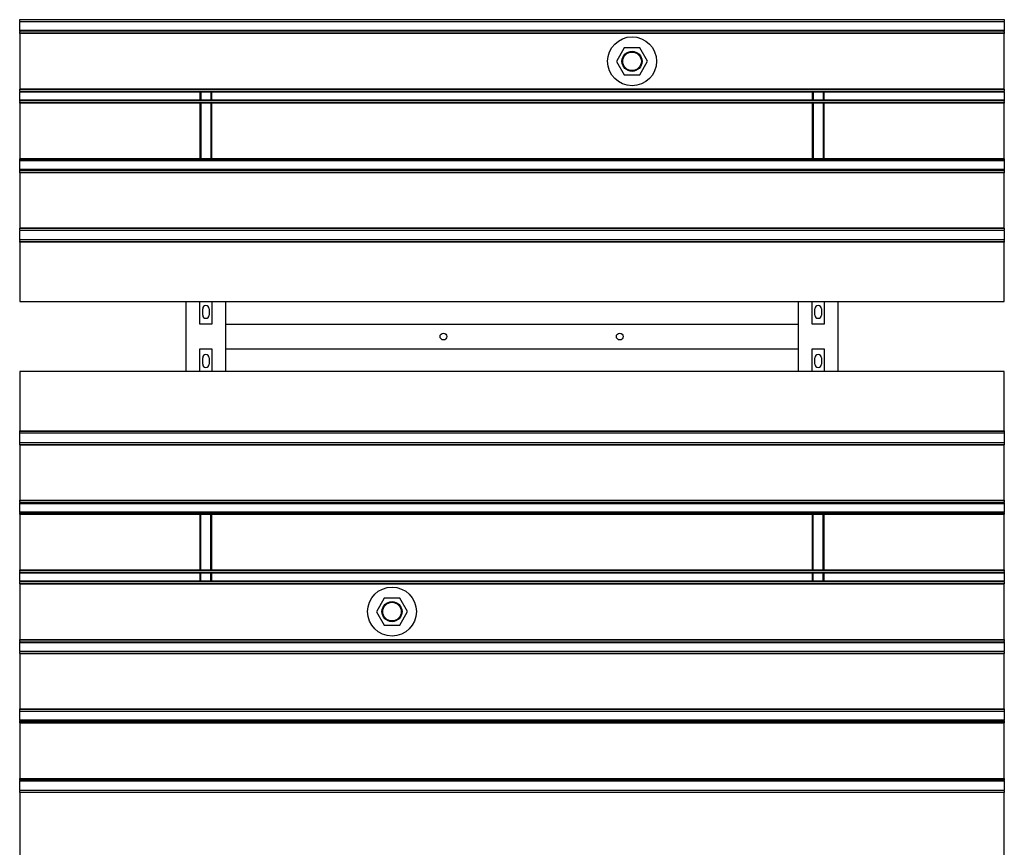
# Model space of a CAD drawing. Extents: x -89225 to 110569, y 13360 to 87647.
# Tile 256 of 256: x 38778 to 40788, y 64627 to 66316. Entities that reach past the tile are written whole.
import ezdxf

# ---------------------------------------------------------------- set-up
doc = ezdxf.new("R2010")
doc.units = 0
doc.layers.add('Iv-Lines 035', color=4, linetype='Continuous')

# ---------------------------------------------------------------- blocks, each defined once
blk = doc.blocks.new('Beluchtingselementen Bosman')
for p, q in [((1278289.4, -871746.5), (1278289.4, -871745.8)), ((1278289.4, -871749.3), (1278289.4, -871746.5)), ((1280299.4, -871746.5), (1278289.4, -871746.5)), ((1278289.4, -871749.3), (1278289.4, -871750.5)), ((1278289.4, -871752.1), (1278289.4, -871750.5)), ((1280299.4, -871750.5), (1278289.4, -871750.5)), ((1278289.4, -871768.1), (1278289.4, -871752.1)), ((1280299.4, -871745.8), (1280299.4, -871746.5)), ((1280299.4, -871746.5), (1280299.4, -871749.3)), ((1280299.4, -871750.5), (1280299.4, -871749.3)), ((1280299.4, -871750.5), (1280299.4, -871752.1)), ((1280299.4, -871752.1), (1280299.4, -871768.1)), ((1278289.4, -871769.6), (1278289.4, -871768.1)), ((1280299.4, -871768.1), (1278289.4, -871768.1)), ((1278289.4, -871769.6), (1278289.4, -871770.9)), ((1280299.4, -871769.6), (1278289.4, -871769.6)), ((1278289.4, -871773.7), (1278289.4, -871770.9)), ((1278289.4, -871774.4), (1278289.4, -871773.7)), ((1280299.4, -871773.7), (1278289.4, -871773.7)), ((1278289.4, -871774.4), (1278289.4, -871887.8)), ((1280299.4, -871774.4), (1278289.4, -871774.4)), ((1280299.4, -871768.1), (1280299.4, -871769.6)), ((1280299.4, -871770.9), (1280299.4, -871769.6)), ((1280299.4, -871770.9), (1280299.4, -871773.7)), ((1280299.4, -871773.7), (1280299.4, -871774.4)), ((1280299.4, -871887.8), (1280299.4, -871774.4)), ((1279523.4, -871803.6), (1279507.6, -871831.2)), ((1279555.2, -871803.5), (1279523.4, -871803.6)), ((1279571.2, -871831), (1279555.2, -871803.5)), ((1279507.6, -871831.2), (1279523.6, -871858.7)), ((1279555.4, -871858.6), (1279571.2, -871831)), ((1279523.6, -871858.7), (1279555.4, -871858.6)), ((1278289.4, -871888.5), (1278289.4, -871887.8)), ((1280299.4, -871887.8), (1278289.4, -871887.8)), ((1278289.4, -871891.3), (1278289.4, -871888.5)), ((1280299.4, -871888.5), (1278289.4, -871888.5)), ((1278289.4, -871891.3), (1278289.4, -871892.5)), ((1278289.4, -871894.1), (1278289.4, -871892.5)), ((1280299.4, -871892.5), (1278289.4, -871892.5)), ((1278289.4, -871910.1), (1278289.4, -871894.1)), ((1280299.4, -871894.1), (1278289.4, -871894.1)), ((1278656.9, -871894.1), (1278656.9, -871910.1)), ((1278658.9, -871894.1), (1278658.9, -871910.1)), ((1278679.9, -871894.1), (1278679.9, -871910.1)), ((1278681.9, -871910.1), (1278681.9, -871894.1)), ((1279906.9, -871894.1), (1279906.9, -871910.1)), ((1279908.9, -871894.1), (1279908.9, -871910.1)), ((1279929.9, -871894.1), (1279929.9, -871910.1)), ((1279931.9, -871910.1), (1279931.9, -871894.1)), ((1280299.4, -871887.8), (1280299.4, -871888.5)), ((1280299.4, -871888.5), (1280299.4, -871891.3)), ((1280299.4, -871892.5), (1280299.4, -871891.3)), ((1280299.4, -871892.5), (1280299.4, -871894.1)), ((1280299.4, -871894.1), (1280299.4, -871910.1)), ((1278289.4, -871911.6), (1278289.4, -871910.1)), ((1280299.4, -871910.1), (1278289.4, -871910.1)), ((1278289.4, -871911.6), (1278289.4, -871912.9)), ((1280299.4, -871911.6), (1278289.4, -871911.6)), ((1278289.4, -871915.7), (1278289.4, -871912.9)), ((1278289.4, -871916.4), (1278289.4, -871915.7)), ((1280299.4, -871915.7), (1278289.4, -871915.7)), ((1278289.4, -871916.4), (1278289.4, -872029.8)), ((1280299.4, -871916.4), (1278289.4, -871916.4)), ((1278656.9, -871916.4), (1278656.9, -872029.8)), ((1278658.9, -871916.4), (1278658.9, -872029.8)), ((1278679.9, -871916.4), (1278679.9, -872029.8)), ((1278681.9, -872029.8), (1278681.9, -871916.4)), ((1279906.9, -871916.4), (1279906.9, -872029.8)), ((1279908.9, -871916.4), (1279908.9, -872029.8)), ((1279929.9, -871916.4), (1279929.9, -872029.8)), ((1279931.9, -872029.8), (1279931.9, -871916.4)), ((1280299.4, -871910.1), (1280299.4, -871911.6)), ((1280299.4, -871912.9), (1280299.4, -871911.6)), ((1280299.4, -871912.9), (1280299.4, -871915.7)), ((1280299.4, -871915.7), (1280299.4, -871916.4)), ((1280299.4, -872029.8), (1280299.4, -871916.4)), ((1278289.4, -872030.5), (1278289.4, -872029.8)), ((1280299.4, -872029.8), (1278289.4, -872029.8)), ((1278289.4, -872033.3), (1278289.4, -872030.5)), ((1280299.4, -872030.5), (1278289.4, -872030.5)), ((1278289.4, -872033.3), (1278289.4, -872034.5)), ((1280299.4, -872033.3), (1278289.4, -872033.3)), ((1278289.4, -872036.1), (1278289.4, -872034.5)), ((1280299.4, -872034.5), (1278289.4, -872034.5)), ((1278289.4, -872052.1), (1278289.4, -872036.1)), ((1280299.4, -872029.8), (1280299.4, -872030.5)), ((1280299.4, -872030.5), (1280299.4, -872033.3)), ((1280299.4, -872034.5), (1280299.4, -872033.3)), ((1280299.4, -872034.5), (1280299.4, -872036.1)), ((1280299.4, -872036.1), (1280299.4, -872052.1)), ((1278289.4, -872053.6), (1278289.4, -872052.1)), ((1280299.4, -872052.1), (1278289.4, -872052.1)), ((1278289.4, -872053.6), (1278289.4, -872054.9)), ((1280299.4, -872053.6), (1278289.4, -872053.6)), ((1278289.4, -872057.7), (1278289.4, -872054.9)), ((1278289.4, -872058.4), (1278289.4, -872057.7)), ((1280299.4, -872057.7), (1278289.4, -872057.7)), ((1278289.4, -872058.4), (1278289.4, -872171.8)), ((1280299.4, -872058.4), (1278289.4, -872058.4)), ((1280299.4, -872052.1), (1280299.4, -872053.6)), ((1280299.4, -872054.9), (1280299.4, -872053.6)), ((1280299.4, -872054.9), (1280299.4, -872057.7)), ((1280299.4, -872057.7), (1280299.4, -872058.4)), ((1280299.4, -872171.8), (1280299.4, -872058.4)), ((1278289.4, -872172.5), (1278289.4, -872171.8)), ((1280299.4, -872171.8), (1278289.4, -872171.8)), ((1278289.4, -872175.3), (1278289.4, -872172.5)), ((1280299.4, -872172.5), (1278289.4, -872172.5)), ((1278289.4, -872175.3), (1278289.4, -872176.5)), ((1278289.4, -872178.1), (1278289.4, -872176.5)), ((1280299.4, -872176.5), (1278289.4, -872176.5)), ((1278289.4, -872194.1), (1278289.4, -872178.1)), ((1280299.4, -872171.8), (1280299.4, -872172.5)), ((1280299.4, -872172.5), (1280299.4, -872175.3)), ((1280299.4, -872176.5), (1280299.4, -872175.3)), ((1280299.4, -872176.5), (1280299.4, -872178.1)), ((1280299.4, -872178.1), (1280299.4, -872194.1)), ((1278289.4, -872195.6), (1278289.4, -872194.1)), ((1278289.4, -872195.6), (1278289.4, -872196.9)), ((1280299.4, -872195.6), (1278289.4, -872195.6)), ((1278289.4, -872199.7), (1278289.4, -872196.9)), ((1280299.4, -872194.1), (1280299.4, -872195.6)), ((1280299.4, -872196.9), (1280299.4, -872195.6)), ((1280299.4, -872196.9), (1280299.4, -872199.7)), ((1278289.4, -872200.4), (1278289.4, -872199.7)), ((1280299.4, -872199.7), (1278289.4, -872199.7)), ((1278289.4, -872200.4), (1278289.4, -872321.1)), ((1280299.4, -872200.4), (1278289.4, -872200.4)), ((1280299.4, -872199.7), (1280299.4, -872200.4)), ((1280299.4, -872321.1), (1280299.4, -872200.4)), ((1278289.4, -872321.1), (1280299.4, -872321.1)), ((1278629.4, -872464.3), (1278629.4, -872321.1)), ((1278656.9, -872367.7), (1278656.9, -872321.1)), ((1278662.9, -872349.1), (1278662.9, -872336.1)), ((1278675.9, -872336.1), (1278675.9, -872349.1)), ((1278681.9, -872321.1), (1278681.9, -872367.7)), ((1278709.4, -872321.1), (1278709.4, -872464.3)), ((1279879.4, -872464.3), (1279879.4, -872321.1)), ((1279906.9, -872367.7), (1279906.9, -872321.1)), ((1279912.9, -872349.1), (1279912.9, -872336.1)), ((1279925.9, -872336.1), (1279925.9, -872349.1)), ((1279931.9, -872321.1), (1279931.9, -872367.7)), ((1279959.4, -872321.1), (1279959.4, -872464.3)), ((1278681.9, -872367.7), (1278656.9, -872367.7)), ((1278709.4, -872367.8), (1279879.4, -872367.8)), ((1278709.4, -872373.8), (1278709.4, -872417.8)), ((1279879.4, -872417.8), (1279879.4, -872373.8)), ((1279931.9, -872367.7), (1279906.9, -872367.7)), ((1278656.9, -872464.3), (1278656.9, -872417.7)), ((1278656.9, -872417.7), (1278681.9, -872417.7)), ((1278681.9, -872417.7), (1278681.9, -872464.3)), ((1278709.4, -872417.8), (1279879.4, -872417.8)), ((1279906.9, -872464.3), (1279906.9, -872417.7)), ((1279906.9, -872417.7), (1279931.9, -872417.7)), ((1279931.9, -872417.7), (1279931.9, -872464.3)), ((1278662.9, -872449.3), (1278662.9, -872436.3)), ((1278675.9, -872436.3), (1278675.9, -872449.3)), ((1279912.9, -872449.3), (1279912.9, -872436.3)), ((1279925.9, -872436.3), (1279925.9, -872449.3)), ((1280299.4, -872464.3), (1278289.4, -872464.3)), ((1278289.4, -872464.3), (1278289.4, -872585)), ((1280299.4, -872585), (1280299.4, -872464.3)), ((1278289.4, -872585.7), (1278289.4, -872585)), ((1278289.4, -872585), (1280299.4, -872585)), ((1278289.4, -872588.5), (1278289.4, -872585.7)), ((1278289.4, -872585.7), (1280299.4, -872585.7)), ((1278289.4, -872588.5), (1278289.4, -872589.7)), ((1278289.4, -872591.3), (1278289.4, -872589.7)), ((1278289.4, -872589.7), (1280299.4, -872589.7)), ((1278289.4, -872607.3), (1278289.4, -872591.3)), ((1280299.4, -872585), (1280299.4, -872585.7)), ((1280299.4, -872585.7), (1280299.4, -872588.5)), ((1280299.4, -872589.7), (1280299.4, -872588.5)), ((1280299.4, -872589.7), (1280299.4, -872591.3)), ((1280299.4, -872591.3), (1280299.4, -872607.3)), ((1278289.4, -872608.8), (1278289.4, -872607.3)), ((1278289.4, -872608.8), (1278289.4, -872610.1)), ((1278289.4, -872608.8), (1280299.4, -872608.8)), ((1278289.4, -872612.9), (1278289.4, -872610.1)), ((1278289.4, -872613.6), (1278289.4, -872612.9)), ((1278289.4, -872612.9), (1280299.4, -872612.9)), ((1278289.4, -872613.6), (1278289.4, -872727)), ((1278289.4, -872613.6), (1280299.4, -872613.6)), ((1280299.4, -872607.3), (1280299.4, -872608.8)), ((1280299.4, -872610.1), (1280299.4, -872608.8)), ((1280299.4, -872610.1), (1280299.4, -872612.9)), ((1280299.4, -872612.9), (1280299.4, -872613.6)), ((1280299.4, -872727), (1280299.4, -872613.6)), ((1278289.4, -872727.7), (1278289.4, -872727)), ((1278289.4, -872727), (1280299.4, -872727)), ((1278289.4, -872730.5), (1278289.4, -872727.7)), ((1278289.4, -872727.7), (1280299.4, -872727.7)), ((1278289.4, -872730.5), (1278289.4, -872731.7)), ((1278289.4, -872733.3), (1278289.4, -872731.7)), ((1278289.4, -872731.7), (1280299.4, -872731.7)), ((1278289.4, -872749.3), (1278289.4, -872733.3)), ((1278289.4, -872733.3), (1280299.4, -872733.3)), ((1280299.4, -872727), (1280299.4, -872727.7)), ((1280299.4, -872727.7), (1280299.4, -872730.5)), ((1280299.4, -872731.7), (1280299.4, -872730.5)), ((1280299.4, -872731.7), (1280299.4, -872733.3)), ((1280299.4, -872733.3), (1280299.4, -872749.3)), ((1278289.4, -872750.8), (1278289.4, -872749.3)), ((1278289.4, -872750.8), (1278289.4, -872752.1)), ((1278289.4, -872750.8), (1280299.4, -872750.8)), ((1278289.4, -872754.9), (1278289.4, -872752.1)), ((1278289.4, -872752.1), (1280299.4, -872752.1)), ((1278289.4, -872755.6), (1278289.4, -872754.9)), ((1278289.4, -872754.9), (1280299.4, -872754.9)), ((1278289.4, -872755.6), (1278289.4, -872869)), ((1278289.4, -872755.6), (1280299.4, -872755.6)), ((1278656.9, -872755.6), (1278656.9, -872869)), ((1278658.9, -872869), (1278658.9, -872755.6)), ((1278679.9, -872869), (1278679.9, -872755.6)), ((1278681.9, -872869), (1278681.9, -872755.6)), ((1279906.9, -872755.6), (1279906.9, -872869)), ((1279908.9, -872869), (1279908.9, -872755.6)), ((1279929.9, -872869), (1279929.9, -872755.6)), ((1279931.9, -872869), (1279931.9, -872755.6)), ((1280299.4, -872749.3), (1280299.4, -872750.8)), ((1280299.4, -872752.1), (1280299.4, -872750.8)), ((1280299.4, -872752.1), (1280299.4, -872754.9)), ((1280299.4, -872754.9), (1280299.4, -872755.6)), ((1280299.4, -872869), (1280299.4, -872755.6)), ((1278289.4, -872869.7), (1278289.4, -872869)), ((1278289.4, -872869), (1280299.4, -872869)), ((1278289.4, -872872.5), (1278289.4, -872869.7)), ((1278289.4, -872869.7), (1280299.4, -872869.7)), ((1278289.4, -872872.5), (1278289.4, -872873.7)), ((1278289.4, -872875.3), (1278289.4, -872873.7)), ((1278289.4, -872873.7), (1280299.4, -872873.7)), ((1278289.4, -872891.3), (1278289.4, -872875.3)), ((1278289.4, -872875.3), (1280299.4, -872875.3)), ((1278656.9, -872875.3), (1278656.9, -872891.3)), ((1278658.9, -872891.3), (1278658.9, -872875.3)), ((1278679.9, -872891.3), (1278679.9, -872875.3)), ((1278681.9, -872891.3), (1278681.9, -872875.3)), ((1279906.9, -872875.3), (1279906.9, -872891.3)), ((1279908.9, -872891.3), (1279908.9, -872875.3)), ((1279929.9, -872891.3), (1279929.9, -872875.3)), ((1279931.9, -872891.3), (1279931.9, -872875.3)), ((1280299.4, -872869), (1280299.4, -872869.7)), ((1280299.4, -872869.7), (1280299.4, -872872.5)), ((1280299.4, -872873.7), (1280299.4, -872872.5)), ((1280299.4, -872873.7), (1280299.4, -872875.3)), ((1280299.4, -872875.3), (1280299.4, -872891.3)), ((1278289.4, -872892.8), (1278289.4, -872891.3)), ((1278289.4, -872891.3), (1280299.4, -872891.3)), ((1278289.4, -872892.8), (1278289.4, -872894.1)), ((1278289.4, -872892.8), (1280299.4, -872892.8)), ((1278289.4, -872896.9), (1278289.4, -872894.1)), ((1278289.4, -872897.6), (1278289.4, -872896.9)), ((1278289.4, -872896.9), (1280299.4, -872896.9)), ((1278289.4, -872897.6), (1278289.4, -873011)), ((1278289.4, -872897.6), (1280299.4, -872897.6)), ((1280299.4, -872891.3), (1280299.4, -872892.8)), ((1280299.4, -872894.1), (1280299.4, -872892.8)), ((1280299.4, -872894.1), (1280299.4, -872896.9)), ((1280299.4, -872896.9), (1280299.4, -872897.6)), ((1280299.4, -873011), (1280299.4, -872897.6)), ((1279033.4, -872926.8), (1279017.6, -872954.4)), ((1279065.2, -872926.7), (1279033.4, -872926.8)), ((1279081.2, -872954.2), (1279065.2, -872926.7)), ((1279017.6, -872954.4), (1279033.6, -872981.9)), ((1279065.4, -872981.8), (1279081.2, -872954.2)), ((1279033.6, -872981.9), (1279065.4, -872981.8)), ((1278289.4, -873011.7), (1278289.4, -873011)), ((1278289.4, -873011), (1280299.4, -873011)), ((1278289.4, -873014.5), (1278289.4, -873011.7)), ((1278289.4, -873011.7), (1280299.4, -873011.7)), ((1278289.4, -873014.5), (1278289.4, -873015.7)), ((1278289.4, -873017.3), (1278289.4, -873015.7)), ((1278289.4, -873015.7), (1280299.4, -873015.7)), ((1278289.4, -873033.3), (1278289.4, -873017.3)), ((1278289.4, -873017.3), (1280299.4, -873017.3)), ((1280299.4, -873011), (1280299.4, -873011.7)), ((1280299.4, -873011.7), (1280299.4, -873014.5)), ((1280299.4, -873015.7), (1280299.4, -873014.5)), ((1280299.4, -873015.7), (1280299.4, -873017.3)), ((1280299.4, -873017.3), (1280299.4, -873033.3)), ((1278289.4, -873034.8), (1278289.4, -873033.3)), ((1278289.4, -873034.8), (1278289.4, -873036.1)), ((1278289.4, -873034.8), (1280299.4, -873034.8)), ((1278289.4, -873038.9), (1278289.4, -873036.1)), ((1278289.4, -873039.6), (1278289.4, -873038.9)), ((1278289.4, -873038.9), (1280299.4, -873038.9)), ((1278289.4, -873039.6), (1278289.4, -873153)), ((1278289.4, -873039.6), (1280299.4, -873039.6)), ((1280299.4, -873033.3), (1280299.4, -873034.8)), ((1280299.4, -873036.1), (1280299.4, -873034.8)), ((1280299.4, -873036.1), (1280299.4, -873038.9)), ((1280299.4, -873038.9), (1280299.4, -873039.6)), ((1280299.4, -873153), (1280299.4, -873039.6)), ((1278289.4, -873153.7), (1278289.4, -873153)), ((1278289.4, -873153), (1280299.4, -873153)), ((1278289.4, -873156.5), (1278289.4, -873153.7)), ((1278289.4, -873153.7), (1280299.4, -873153.7)), ((1278289.4, -873156.5), (1278289.4, -873157.7)), ((1278289.4, -873159.3), (1278289.4, -873157.7)), ((1278289.4, -873157.7), (1280299.4, -873157.7)), ((1278289.4, -873175.3), (1278289.4, -873159.3)), ((1280299.4, -873153), (1280299.4, -873153.7)), ((1280299.4, -873153.7), (1280299.4, -873156.5)), ((1280299.4, -873157.7), (1280299.4, -873156.5)), ((1280299.4, -873157.7), (1280299.4, -873159.3)), ((1280299.4, -873159.3), (1280299.4, -873175.3)), ((1278289.4, -873176.8), (1278289.4, -873175.3)), ((1278289.4, -873175.3), (1280299.4, -873175.3)), ((1278289.4, -873176.8), (1278289.4, -873178.1)), ((1278289.4, -873176.8), (1280299.4, -873176.8)), ((1278289.4, -873180.9), (1278289.4, -873178.1)), ((1278289.4, -873178.1), (1280299.4, -873178.1)), ((1278289.4, -873181.6), (1278289.4, -873180.9)), ((1278289.4, -873180.9), (1280299.4, -873180.9)), ((1278289.4, -873181.6), (1278289.4, -873295)), ((1278289.4, -873181.6), (1280299.4, -873181.6)), ((1280299.4, -873175.3), (1280299.4, -873176.8)), ((1280299.4, -873178.1), (1280299.4, -873176.8)), ((1280299.4, -873178.1), (1280299.4, -873180.9)), ((1280299.4, -873180.9), (1280299.4, -873181.6)), ((1280299.4, -873295), (1280299.4, -873181.6)), ((1278289.4, -873295.7), (1278289.4, -873295)), ((1278289.4, -873295), (1280299.4, -873295)), ((1278289.4, -873298.5), (1278289.4, -873295.7)), ((1278289.4, -873295.7), (1280299.4, -873295.7)), ((1278289.4, -873298.5), (1278289.4, -873299.7)), ((1278289.4, -873298.5), (1280299.4, -873298.5)), ((1278289.4, -873301.3), (1278289.4, -873299.7)), ((1278289.4, -873299.7), (1280299.4, -873299.7)), ((1278289.4, -873317.3), (1278289.4, -873301.3)), ((1280299.4, -873295), (1280299.4, -873295.7)), ((1280299.4, -873295.7), (1280299.4, -873298.5)), ((1280299.4, -873299.7), (1280299.4, -873298.5)), ((1280299.4, -873299.7), (1280299.4, -873301.3)), ((1280299.4, -873301.3), (1280299.4, -873317.3)), ((1278289.4, -873318.8), (1278289.4, -873317.3)), ((1278289.4, -873318.8), (1278289.4, -873320.1)), ((1278289.4, -873318.8), (1280299.4, -873318.8)), ((1278289.4, -873322.9), (1278289.4, -873320.1)), ((1278289.4, -873323.6), (1278289.4, -873322.9)), ((1278289.4, -873322.9), (1280299.4, -873322.9)), ((1278289.4, -873323.6), (1278289.4, -873471.1)), ((1280299.4, -873317.3), (1280299.4, -873318.8)), ((1280299.4, -873320.1), (1280299.4, -873318.8)), ((1280299.4, -873320.1), (1280299.4, -873322.9)), ((1280299.4, -873322.9), (1280299.4, -873323.6)), ((1280299.4, -873471.1), (1280299.4, -873323.6))]:
    blk.add_line(p, q)
for centre, radius in [((1279539.4, -871831.1), 50), ((1279539.4, -871831.1), 20.5), ((1279539.4, -871831.1), 19), ((1279154.4, -872392.8), 7), ((1279514.4, -872392.8), 7), ((1279049.4, -872954.3), 50), ((1279049.4, -872954.3), 20.5), ((1279049.4, -872954.3), 19)]:
    blk.add_circle(centre, radius)
for centre, start, end in [((1278669.4, -872336.1), 360, 180), ((1279919.4, -872336.1), 0, 180), ((1278669.4, -872349.1), 180, 360), ((1279919.4, -872349.1), 180, 0), ((1278669.4, -872436.3), 0, 180), ((1279919.4, -872436.3), 360, 180), ((1278669.4, -872449.3), 180, 0), ((1279919.4, -872449.3), 180, 360)]:
    blk.add_arc(centre, 6.5, start, end)

msp = doc.modelspace()

# ---------------------------------------------------------------- block references
at = {"layer": 'Iv-Lines 035'}
msp.add_blockref('Beluchtingselementen Bosman', (-1239510.9, 938062.2), dxfattribs=at)

doc.saveas('drawing.dxf')
